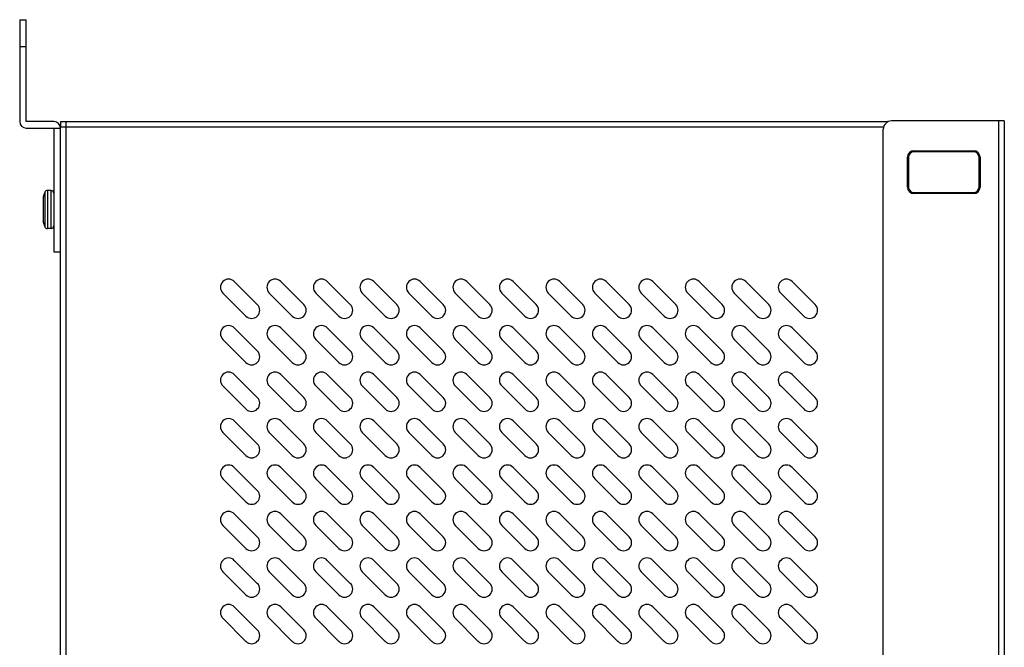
# Model space of a CAD drawing. Header units: millimetres. Extents: x 818 to 1412, y 141 to 561.
# Tile 84 of 86: x 1153 to 1199, y 405 to 434. Entities that reach past the tile are written whole.
import ezdxf

# ---------------------------------------------------------------- set-up
doc = ezdxf.new("R2010")
doc.units = ezdxf.units.MM
doc.header["$LTSCALE"] = 61.468
doc.layers.get('0').update_dxf_attribs({"linetype": 'CONTINUOUS'})

msp = doc.modelspace()

# ---------------------------------------------------------------- linework, layer by layer
at = {"linetype": 'Continuous'}
for p, q in [((1153.3378, 434.3575), (1153.6378, 434.3575)), ((1153.3378, 434.3575), (1153.3378, 429.6575)), ((1153.6378, 429.6575), (1153.6378, 434.3575)), ((1153.6378, 433.1075), (1153.3378, 433.1075)), ((1154.9128, 429.6575), (1153.6378, 429.6575)), ((1153.6378, 429.3575), (1155.2128, 429.3575)), ((1154.9128, 429.3575), (1154.9128, 423.6575)), ((1155.2128, 429.6575), (1193.3645, 429.6575)), ((1155.2128, 429.6575), (1155.2128, 429.4075)), ((1155.4628, 429.4075), (1155.2128, 429.4075)), ((1155.2128, 429.1075), (1155.2128, 429.3575)), ((1155.4628, 429.6575), (1155.4628, 429.4075)), ((1193.1515, 429.4075), (1155.4628, 429.4075)), ((1155.4628, 429.4075), (1155.4628, 347.1575)), ((1193.1378, 347.2825), (1193.1378, 429.3136)), ((1198.7128, 429.6886), (1193.5128, 429.6886)), ((1198.4628, 346.9075), (1198.4628, 429.6886)), ((1198.7128, 429.6886), (1198.7128, 346.9075)), ((1155.2128, 347.4575), (1155.2128, 429.1075)), ((1194.2503, 426.6398), (1194.2503, 428.0148)), ((1194.3003, 428.0148), (1194.3003, 426.6398)), ((1197.3003, 428.2648), (1194.5478, 428.2648)), ((1194.5503, 428.3148), (1197.303, 428.3148)), ((1197.5503, 426.6398), (1197.5503, 428.0148)), ((1197.6003, 428.0148), (1197.6003, 426.6398)), ((1154.4243, 426.1595), (1154.4245, 426.1613)), ((1154.4245, 426.1613), (1154.425, 426.1643)), ((1154.425, 426.1643), (1154.4284, 426.1866)), ((1154.4284, 426.1866), (1154.4285, 426.1876)), ((1154.429, 426.1911), (1154.4291, 426.1915)), ((1154.4291, 426.1915), (1154.4295, 426.1945)), ((1154.4299, 426.1984), (1154.4299, 426.2039)), ((1154.4996, 426.4118), (1154.4996, 424.8033)), ((1154.7878, 426.4825), (1154.6122, 426.4825)), ((1154.6122, 426.4825), (1154.6122, 424.7326)), ((1154.7878, 424.7326), (1154.7878, 426.4825)), ((1194.5503, 426.3898), (1197.3003, 426.3898)), ((1197.3003, 426.3398), (1194.5503, 426.3398)), ((1154.4128, 426.013), (1154.4128, 425.7325)), ((1154.4222, 425.7325), (1154.4128, 425.7325)), ((1154.4299, 425.5267), (1154.4299, 425.6884)), ((1154.4128, 425.4825), (1154.4222, 425.4825)), ((1154.4128, 425.4825), (1154.4128, 425.2021)), ((1154.4245, 425.0538), (1154.4243, 425.0556)), ((1154.425, 425.0508), (1154.4245, 425.0538)), ((1154.4284, 425.0285), (1154.425, 425.0508)), ((1154.4285, 425.0275), (1154.4284, 425.0285)), ((1154.4291, 425.0235), (1154.429, 425.024)), ((1154.4299, 425.0112), (1154.4299, 425.0167)), ((1154.7878, 424.7325), (1154.6122, 424.7325)), ((1154.9128, 423.6575), (1155.2128, 423.6575)), ((1164.2886, 421.2261), (1163.228, 422.2868)), ((1166.4311, 421.2261), (1165.3705, 422.2868)), ((1168.5736, 421.2261), (1167.513, 422.2868)), ((1170.7161, 421.2261), (1169.6555, 422.2868)), ((1172.8586, 421.2261), (1171.798, 422.2868)), ((1175.0011, 421.2261), (1173.9405, 422.2868)), ((1177.1436, 421.2261), (1176.083, 422.2868)), ((1179.2861, 421.2261), (1178.2255, 422.2868)), ((1181.4286, 421.2261), (1180.368, 422.2868)), ((1183.5711, 421.2261), (1182.5105, 422.2868)), ((1185.7136, 421.2261), (1184.653, 422.2868)), ((1187.8561, 421.2261), (1186.7955, 422.2868)), ((1189.9986, 421.2261), (1188.938, 422.2868)), ((1162.6976, 421.7564), (1163.7583, 420.6958)), ((1164.8401, 421.7564), (1165.9008, 420.6958)), ((1166.9826, 421.7564), (1168.0433, 420.6958)), ((1169.1251, 421.7564), (1170.1858, 420.6958)), ((1171.2676, 421.7564), (1172.3283, 420.6958)), ((1173.4101, 421.7564), (1174.4708, 420.6958)), ((1175.5526, 421.7564), (1176.6133, 420.6958)), ((1177.6951, 421.7564), (1178.7558, 420.6958)), ((1179.8376, 421.7564), (1180.8983, 420.6958)), ((1181.9801, 421.7564), (1183.0408, 420.6958)), ((1184.1226, 421.7564), (1185.1833, 420.6958)), ((1186.2651, 421.7564), (1187.3258, 420.6958)), ((1188.4076, 421.7564), (1189.4683, 420.6958)), ((1164.2886, 419.0836), (1163.228, 420.1443)), ((1166.4311, 419.0836), (1165.3705, 420.1443)), ((1168.5736, 419.0836), (1167.513, 420.1443)), ((1170.7161, 419.0836), (1169.6555, 420.1443)), ((1172.8586, 419.0836), (1171.798, 420.1443)), ((1175.0011, 419.0836), (1173.9405, 420.1443)), ((1177.1436, 419.0836), (1176.083, 420.1443)), ((1179.2861, 419.0836), (1178.2255, 420.1443)), ((1181.4286, 419.0836), (1180.368, 420.1443)), ((1183.5711, 419.0836), (1182.5105, 420.1443)), ((1185.7136, 419.0836), (1184.653, 420.1443)), ((1187.8561, 419.0836), (1186.7955, 420.1443)), ((1189.9986, 419.0836), (1188.938, 420.1443)), ((1162.6976, 419.6139), (1163.7583, 418.5533)), ((1164.8401, 419.6139), (1165.9008, 418.5533)), ((1166.9826, 419.6139), (1168.0433, 418.5533)), ((1169.1251, 419.6139), (1170.1858, 418.5533)), ((1171.2676, 419.6139), (1172.3283, 418.5533)), ((1173.4101, 419.6139), (1174.4708, 418.5533)), ((1175.5526, 419.6139), (1176.6133, 418.5533)), ((1177.6951, 419.6139), (1178.7558, 418.5533)), ((1179.8376, 419.6139), (1180.8983, 418.5533)), ((1181.9801, 419.6139), (1183.0408, 418.5533)), ((1184.1226, 419.6139), (1185.1833, 418.5533)), ((1186.2651, 419.6139), (1187.3258, 418.5533)), ((1188.4076, 419.6139), (1189.4683, 418.5533)), ((1164.2886, 416.9411), (1163.228, 418.0018)), ((1166.4311, 416.9411), (1165.3705, 418.0018)), ((1168.5736, 416.9411), (1167.513, 418.0018)), ((1170.7161, 416.9411), (1169.6555, 418.0018)), ((1172.8586, 416.9411), (1171.798, 418.0018)), ((1175.0011, 416.9411), (1173.9405, 418.0018)), ((1177.1436, 416.9411), (1176.083, 418.0018)), ((1179.2861, 416.9411), (1178.2255, 418.0018)), ((1181.4286, 416.9411), (1180.368, 418.0018)), ((1183.5711, 416.9411), (1182.5105, 418.0018)), ((1185.7136, 416.9411), (1184.653, 418.0018)), ((1187.8561, 416.9411), (1186.7955, 418.0018)), ((1189.9986, 416.9411), (1188.938, 418.0018)), ((1162.6976, 417.4714), (1163.7583, 416.4108)), ((1164.8401, 417.4714), (1165.9008, 416.4108)), ((1166.9826, 417.4714), (1168.0433, 416.4108)), ((1169.1251, 417.4714), (1170.1858, 416.4108)), ((1171.2676, 417.4714), (1172.3283, 416.4108)), ((1173.4101, 417.4714), (1174.4708, 416.4108)), ((1175.5526, 417.4714), (1176.6133, 416.4108)), ((1177.6951, 417.4714), (1178.7558, 416.4108)), ((1179.8376, 417.4714), (1180.8983, 416.4108)), ((1181.9801, 417.4714), (1183.0408, 416.4108)), ((1184.1226, 417.4714), (1185.1833, 416.4108)), ((1186.2651, 417.4714), (1187.3258, 416.4108)), ((1188.4076, 417.4714), (1189.4683, 416.4108)), ((1164.2886, 414.7986), (1163.228, 415.8593)), ((1166.4311, 414.7986), (1165.3705, 415.8593)), ((1168.5736, 414.7986), (1167.513, 415.8593)), ((1170.7161, 414.7986), (1169.6555, 415.8593)), ((1172.8586, 414.7986), (1171.798, 415.8593)), ((1175.0011, 414.7986), (1173.9405, 415.8593)), ((1177.1436, 414.7986), (1176.083, 415.8593)), ((1179.2861, 414.7986), (1178.2255, 415.8593)), ((1181.4286, 414.7986), (1180.368, 415.8593)), ((1183.5711, 414.7986), (1182.5105, 415.8593)), ((1185.7136, 414.7986), (1184.653, 415.8593)), ((1187.8561, 414.7986), (1186.7955, 415.8593)), ((1189.9986, 414.7986), (1188.938, 415.8593)), ((1162.6976, 415.3289), (1163.7583, 414.2683)), ((1164.8401, 415.3289), (1165.9008, 414.2683)), ((1166.9826, 415.3289), (1168.0433, 414.2683)), ((1169.1251, 415.3289), (1170.1858, 414.2683)), ((1171.2676, 415.3289), (1172.3283, 414.2683)), ((1173.4101, 415.3289), (1174.4708, 414.2683)), ((1175.5526, 415.3289), (1176.6133, 414.2683)), ((1177.6951, 415.3289), (1178.7558, 414.2683)), ((1179.8376, 415.3289), (1180.8983, 414.2683)), ((1181.9801, 415.3289), (1183.0408, 414.2683)), ((1184.1226, 415.3289), (1185.1833, 414.2683)), ((1186.2651, 415.3289), (1187.3258, 414.2683)), ((1188.4076, 415.3289), (1189.4683, 414.2683)), ((1164.2886, 412.6561), (1163.228, 413.7168)), ((1166.4311, 412.6561), (1165.3705, 413.7168)), ((1168.5736, 412.6561), (1167.513, 413.7168)), ((1170.7161, 412.6561), (1169.6555, 413.7168)), ((1172.8586, 412.6561), (1171.798, 413.7168)), ((1175.0011, 412.6561), (1173.9405, 413.7168)), ((1177.1436, 412.6561), (1176.083, 413.7168)), ((1179.2861, 412.6561), (1178.2255, 413.7168)), ((1181.4286, 412.6561), (1180.368, 413.7168)), ((1183.5711, 412.6561), (1182.5105, 413.7168)), ((1185.7136, 412.6561), (1184.653, 413.7168)), ((1187.8561, 412.6561), (1186.7955, 413.7168)), ((1189.9986, 412.6561), (1188.938, 413.7168)), ((1162.6976, 413.1864), (1163.7583, 412.1258)), ((1164.8401, 413.1864), (1165.9008, 412.1258)), ((1166.9826, 413.1864), (1168.0433, 412.1258)), ((1169.1251, 413.1864), (1170.1858, 412.1258)), ((1171.2676, 413.1864), (1172.3283, 412.1258)), ((1173.4101, 413.1864), (1174.4708, 412.1258)), ((1175.5526, 413.1864), (1176.6133, 412.1258)), ((1177.6951, 413.1864), (1178.7558, 412.1258)), ((1179.8376, 413.1864), (1180.8983, 412.1258)), ((1181.9801, 413.1864), (1183.0408, 412.1258)), ((1184.1226, 413.1864), (1185.1833, 412.1258)), ((1186.2651, 413.1864), (1187.3258, 412.1258)), ((1188.4076, 413.1864), (1189.4683, 412.1258)), ((1164.2886, 410.5136), (1163.228, 411.5743)), ((1166.4311, 410.5136), (1165.3705, 411.5743)), ((1168.5736, 410.5136), (1167.513, 411.5743)), ((1170.7161, 410.5136), (1169.6555, 411.5743)), ((1172.8586, 410.5136), (1171.798, 411.5743)), ((1175.0011, 410.5136), (1173.9405, 411.5743)), ((1177.1436, 410.5136), (1176.083, 411.5743)), ((1179.2861, 410.5136), (1178.2255, 411.5743)), ((1181.4286, 410.5136), (1180.368, 411.5743)), ((1183.5711, 410.5136), (1182.5105, 411.5743)), ((1185.7136, 410.5136), (1184.653, 411.5743)), ((1187.8561, 410.5136), (1186.7955, 411.5743)), ((1189.9986, 410.5136), (1188.938, 411.5743)), ((1162.6976, 411.0439), (1163.7583, 409.9833)), ((1164.8401, 411.0439), (1165.9008, 409.9833)), ((1166.9826, 411.0439), (1168.0433, 409.9833)), ((1169.1251, 411.0439), (1170.1858, 409.9833)), ((1171.2676, 411.0439), (1172.3283, 409.9833)), ((1173.4101, 411.0439), (1174.4708, 409.9833)), ((1175.5526, 411.0439), (1176.6133, 409.9833)), ((1177.6951, 411.0439), (1178.7558, 409.9833)), ((1179.8376, 411.0439), (1180.8983, 409.9833)), ((1181.9801, 411.0439), (1183.0408, 409.9833)), ((1184.1226, 411.0439), (1185.1833, 409.9833)), ((1186.2651, 411.0439), (1187.3258, 409.9833)), ((1188.4076, 411.0439), (1189.4683, 409.9833)), ((1164.2886, 408.3711), (1163.228, 409.4318)), ((1166.4311, 408.3711), (1165.3705, 409.4318)), ((1168.5736, 408.3711), (1167.513, 409.4318)), ((1170.7161, 408.3711), (1169.6555, 409.4318)), ((1172.8586, 408.3711), (1171.798, 409.4318)), ((1175.0011, 408.3711), (1173.9405, 409.4318)), ((1177.1436, 408.3711), (1176.083, 409.4318)), ((1179.2861, 408.3711), (1178.2255, 409.4318)), ((1181.4286, 408.3711), (1180.368, 409.4318)), ((1183.5711, 408.3711), (1182.5105, 409.4318)), ((1185.7136, 408.3711), (1184.653, 409.4318)), ((1187.8561, 408.3711), (1186.7955, 409.4318)), ((1189.9986, 408.3711), (1188.938, 409.4318)), ((1162.6976, 408.9014), (1163.7583, 407.8408)), ((1164.8401, 408.9014), (1165.9008, 407.8408)), ((1166.9826, 408.9014), (1168.0433, 407.8408)), ((1169.1251, 408.9014), (1170.1858, 407.8408)), ((1171.2676, 408.9014), (1172.3283, 407.8408)), ((1173.4101, 408.9014), (1174.4708, 407.8408)), ((1175.5526, 408.9014), (1176.6133, 407.8408)), ((1177.6951, 408.9014), (1178.7558, 407.8408)), ((1179.8376, 408.9014), (1180.8983, 407.8408)), ((1181.9801, 408.9014), (1183.0408, 407.8408)), ((1184.1226, 408.9014), (1185.1833, 407.8408)), ((1186.2651, 408.9014), (1187.3258, 407.8408)), ((1188.4076, 408.9014), (1189.4683, 407.8408)), ((1164.2886, 406.2286), (1163.228, 407.2893)), ((1166.4311, 406.2286), (1165.3705, 407.2893)), ((1168.5736, 406.2286), (1167.513, 407.2893)), ((1170.7161, 406.2286), (1169.6555, 407.2893)), ((1172.8586, 406.2286), (1171.798, 407.2893)), ((1175.0011, 406.2286), (1173.9405, 407.2893)), ((1177.1436, 406.2286), (1176.083, 407.2893)), ((1179.2861, 406.2286), (1178.2255, 407.2893)), ((1181.4286, 406.2286), (1180.368, 407.2893)), ((1183.5711, 406.2286), (1182.5105, 407.2893)), ((1185.7136, 406.2286), (1184.653, 407.2893)), ((1187.8561, 406.2286), (1186.7955, 407.2893)), ((1189.9986, 406.2286), (1188.938, 407.2893)), ((1162.6976, 406.7589), (1163.7583, 405.6983)), ((1164.8401, 406.7589), (1165.9008, 405.6983)), ((1166.9826, 406.7589), (1168.0433, 405.6983)), ((1169.1251, 406.7589), (1170.1858, 405.6983)), ((1171.2676, 406.7589), (1172.3283, 405.6983)), ((1173.4101, 406.7589), (1174.4708, 405.6983)), ((1175.5526, 406.7589), (1176.6133, 405.6983)), ((1177.6951, 406.7589), (1178.7558, 405.6983)), ((1179.8376, 406.7589), (1180.8983, 405.6983)), ((1181.9801, 406.7589), (1183.0408, 405.6983)), ((1184.1226, 406.7589), (1185.1833, 405.6983)), ((1186.2651, 406.7589), (1187.3258, 405.6983)), ((1188.4076, 406.7589), (1189.4683, 405.6983))]:
    msp.add_line(p, q, dxfattribs=at)
for centre, radius, start, end in [((1153.6378, 429.6575), 0.3, 180, 270), ((1154.9128, 429.3575), 0.3, 0, 90), ((1193.5128, 429.3136), 0.375, 90, 180), ((1194.5503, 428.0148), 0.3, 90.00596, 180), ((1194.5503, 428.0148), 0.25, 90.55679, 180), ((1197.3003, 428.0148), 0.25, 0, 89.98689), ((1197.3002, 428.0147), 0.3001, 0.02364, 89.46091), ((1194.5503, 426.6398), 0.3, 180, 270), ((1194.5503, 426.6398), 0.25, 180, 270), ((1197.3003, 426.6398), 0.3, 270, 0), ((1197.3003, 426.6398), 0.25, 270, 0), ((1155.3425, 426.0138), 0.9297, 175.96358, 177.32712), ((1155.3401, 426.014), 0.9273, 174.59496, 175.96358), ((1155.3355, 426.0144), 0.9227, 173.83689, 174.59508), ((1155.3294, 426.0151), 0.9165, 173.21401, 173.83674), ((1155.3202, 426.0162), 0.9073, 171.8127, 173.21533), ((1156.7237, 425.8134), 2.3254, 171.44153, 171.79236), ((1153.8443, 426.2736), 0.5906, 351.62249, 351.96135), ((1155.2878, 426.0318), 0.875, 154.26205, 168.66001), ((1154.6122, 426.3575), 0.125, 90, 154.26188), ((1154.7878, 426.3575), 0.125, 0, 90), ((1155.3676, 426.013), 0.9548, 178.677, 180.00183), ((1155.3516, 426.0134), 0.9388, 177.32883, 178.67707), ((1155.3676, 425.202), 0.9548, 179.99817, 181.323), ((1155.3516, 425.2017), 0.9388, 181.32293, 182.67117), ((1155.3425, 425.2013), 0.9297, 182.67289, 184.03644), ((1155.3401, 425.2011), 0.9273, 184.03644, 185.40507), ((1155.3355, 425.2007), 0.9226, 185.40493, 186.17793), ((1155.3293, 425.2), 0.9165, 186.17811, 186.78605), ((1155.3202, 425.1989), 0.9073, 186.78471, 188.18732), ((1156.7269, 425.4021), 2.3285, 188.20782, 188.55826), ((1153.906, 424.9503), 0.5282, 8.01878, 8.3977), ((1154.2143, 424.9933), 0.2169, 7.22132, 8.00931), ((1155.2878, 425.1832), 0.875, 191.33999, 205.73795), ((1154.6122, 424.8575), 0.125, 205.73812, 270), ((1154.7878, 424.8575), 0.125, 270, 0), ((1162.9628, 422.0216), 0.375, 45, 225), ((1165.1053, 422.0216), 0.375, 45, 225), ((1167.2478, 422.0216), 0.375, 45, 225), ((1169.3903, 422.0216), 0.375, 45, 225), ((1171.5328, 422.0216), 0.375, 45, 225), ((1173.6753, 422.0216), 0.375, 45, 225), ((1175.8178, 422.0216), 0.375, 45, 225), ((1177.9603, 422.0216), 0.375, 45, 225), ((1180.1028, 422.0216), 0.375, 45, 225), ((1182.2453, 422.0216), 0.375, 45, 225), ((1184.3878, 422.0216), 0.375, 45, 225), ((1186.5303, 422.0216), 0.375, 45, 225), ((1188.6728, 422.0216), 0.375, 45, 225), ((1164.0235, 420.961), 0.375, 225, 45), ((1166.166, 420.961), 0.375, 225, 45), ((1168.3085, 420.961), 0.375, 225, 45), ((1170.451, 420.961), 0.375, 225, 45), ((1172.5935, 420.961), 0.375, 225, 45), ((1174.736, 420.961), 0.375, 225, 45), ((1176.8785, 420.961), 0.375, 225, 45), ((1179.021, 420.961), 0.375, 225, 45), ((1181.1635, 420.961), 0.375, 225, 45), ((1183.306, 420.961), 0.375, 225, 45), ((1185.4485, 420.961), 0.375, 225, 45), ((1187.591, 420.961), 0.375, 225, 45), ((1189.7335, 420.961), 0.375, 225, 45), ((1162.9628, 419.8791), 0.375, 45, 225), ((1165.1053, 419.8791), 0.375, 45, 225), ((1167.2478, 419.8791), 0.375, 45, 225), ((1169.3903, 419.8791), 0.375, 45, 225), ((1171.5328, 419.8791), 0.375, 45, 225), ((1173.6753, 419.8791), 0.375, 45, 225), ((1175.8178, 419.8791), 0.375, 45, 225), ((1177.9603, 419.8791), 0.375, 45, 225), ((1180.1028, 419.8791), 0.375, 45, 225), ((1182.2453, 419.8791), 0.375, 45, 225), ((1184.3878, 419.8791), 0.375, 45, 225), ((1186.5303, 419.8791), 0.375, 45, 225), ((1188.6728, 419.8791), 0.375, 45, 225), ((1164.0235, 418.8185), 0.375, 225, 45), ((1166.166, 418.8185), 0.375, 225, 45), ((1168.3085, 418.8185), 0.375, 225, 45), ((1170.451, 418.8185), 0.375, 225, 45), ((1172.5935, 418.8185), 0.375, 225, 45), ((1174.736, 418.8185), 0.375, 225, 45), ((1176.8785, 418.8185), 0.375, 225, 45), ((1179.021, 418.8185), 0.375, 225, 45), ((1181.1635, 418.8185), 0.375, 225, 45), ((1183.306, 418.8185), 0.375, 225, 45), ((1185.4485, 418.8185), 0.375, 225, 45), ((1187.591, 418.8185), 0.375, 225, 45), ((1189.7335, 418.8185), 0.375, 225, 45), ((1162.9628, 417.7366), 0.375, 45, 225), ((1165.1053, 417.7366), 0.375, 45, 225), ((1167.2478, 417.7366), 0.375, 45, 225), ((1169.3903, 417.7366), 0.375, 45, 225), ((1171.5328, 417.7366), 0.375, 45, 225), ((1173.6753, 417.7366), 0.375, 45, 225), ((1175.8178, 417.7366), 0.375, 45, 225), ((1177.9603, 417.7366), 0.375, 45, 225), ((1180.1028, 417.7366), 0.375, 45, 225), ((1182.2453, 417.7366), 0.375, 45, 225), ((1184.3878, 417.7366), 0.375, 45, 225), ((1186.5303, 417.7366), 0.375, 45, 225), ((1188.6728, 417.7366), 0.375, 45, 225), ((1164.0235, 416.676), 0.375, 225, 45), ((1166.166, 416.676), 0.375, 225, 45), ((1168.3085, 416.676), 0.375, 225, 45), ((1170.451, 416.676), 0.375, 225, 45), ((1172.5935, 416.676), 0.375, 225, 45), ((1174.736, 416.676), 0.375, 225, 45), ((1176.8785, 416.676), 0.375, 225, 45), ((1179.021, 416.676), 0.375, 225, 45), ((1181.1635, 416.676), 0.375, 225, 45), ((1183.306, 416.676), 0.375, 225, 45), ((1185.4485, 416.676), 0.375, 225, 45), ((1187.591, 416.676), 0.375, 225, 45), ((1189.7335, 416.676), 0.375, 225, 45), ((1162.9628, 415.5941), 0.375, 45, 225), ((1165.1053, 415.5941), 0.375, 45, 225), ((1167.2478, 415.5941), 0.375, 45, 225), ((1169.3903, 415.5941), 0.375, 45, 225), ((1171.5328, 415.5941), 0.375, 45, 225), ((1173.6753, 415.5941), 0.375, 45, 225), ((1175.8178, 415.5941), 0.375, 45, 225), ((1177.9603, 415.5941), 0.375, 45, 225), ((1180.1028, 415.5941), 0.375, 45, 225), ((1182.2453, 415.5941), 0.375, 45, 225), ((1184.3878, 415.5941), 0.375, 45, 225), ((1186.5303, 415.5941), 0.375, 45, 225), ((1188.6728, 415.5941), 0.375, 45, 225), ((1164.0235, 414.5335), 0.375, 225, 45), ((1166.166, 414.5335), 0.375, 225, 45), ((1168.3085, 414.5335), 0.375, 225, 45), ((1170.451, 414.5335), 0.375, 225, 45), ((1172.5935, 414.5335), 0.375, 225, 45), ((1174.736, 414.5335), 0.375, 225, 45), ((1176.8785, 414.5335), 0.375, 225, 45), ((1179.021, 414.5335), 0.375, 225, 45), ((1181.1635, 414.5335), 0.375, 225, 45), ((1183.306, 414.5335), 0.375, 225, 45), ((1185.4485, 414.5335), 0.375, 225, 45), ((1187.591, 414.5335), 0.375, 225, 45), ((1189.7335, 414.5335), 0.375, 225, 45), ((1162.9628, 413.4516), 0.375, 45, 225), ((1165.1053, 413.4516), 0.375, 45, 225), ((1167.2478, 413.4516), 0.375, 45, 225), ((1169.3903, 413.4516), 0.375, 45, 225), ((1171.5328, 413.4516), 0.375, 45, 225), ((1173.6753, 413.4516), 0.375, 45, 225), ((1175.8178, 413.4516), 0.375, 45, 225), ((1177.9603, 413.4516), 0.375, 45, 225), ((1180.1028, 413.4516), 0.375, 45, 225), ((1182.2453, 413.4516), 0.375, 45, 225), ((1184.3878, 413.4516), 0.375, 45, 225), ((1186.5303, 413.4516), 0.375, 45, 225), ((1188.6728, 413.4516), 0.375, 45, 225), ((1164.0235, 412.391), 0.375, 225, 45), ((1166.166, 412.391), 0.375, 225, 45), ((1168.3085, 412.391), 0.375, 225, 45), ((1170.451, 412.391), 0.375, 225, 45), ((1172.5935, 412.391), 0.375, 225, 45), ((1174.736, 412.391), 0.375, 225, 45), ((1176.8785, 412.391), 0.375, 225, 45), ((1179.021, 412.391), 0.375, 225, 45), ((1181.1635, 412.391), 0.375, 225, 45), ((1183.306, 412.391), 0.375, 225, 45), ((1185.4485, 412.391), 0.375, 225, 45), ((1187.591, 412.391), 0.375, 225, 45), ((1189.7335, 412.391), 0.375, 225, 45), ((1162.9628, 411.3091), 0.375, 45, 225), ((1165.1053, 411.3091), 0.375, 45, 225), ((1167.2478, 411.3091), 0.375, 45, 225), ((1169.3903, 411.3091), 0.375, 45, 225), ((1171.5328, 411.3091), 0.375, 45, 225), ((1173.6753, 411.3091), 0.375, 45, 225), ((1175.8178, 411.3091), 0.375, 45, 225), ((1177.9603, 411.3091), 0.375, 45, 225), ((1180.1028, 411.3091), 0.375, 45, 225), ((1182.2453, 411.3091), 0.375, 45, 225), ((1184.3878, 411.3091), 0.375, 45, 225), ((1186.5303, 411.3091), 0.375, 45, 225), ((1188.6728, 411.3091), 0.375, 45, 225), ((1164.0235, 410.2485), 0.375, 225, 45), ((1166.166, 410.2485), 0.375, 225, 45), ((1168.3085, 410.2485), 0.375, 225, 45), ((1170.451, 410.2485), 0.375, 225, 45), ((1172.5935, 410.2485), 0.375, 225, 45), ((1174.736, 410.2485), 0.375, 225, 45), ((1176.8785, 410.2485), 0.375, 225, 45), ((1179.021, 410.2485), 0.375, 225, 45), ((1181.1635, 410.2485), 0.375, 225, 45), ((1183.306, 410.2485), 0.375, 225, 45), ((1185.4485, 410.2485), 0.375, 225, 45), ((1187.591, 410.2485), 0.375, 225, 45), ((1189.7335, 410.2485), 0.375, 225, 45), ((1162.9628, 409.1666), 0.375, 45, 225), ((1165.1053, 409.1666), 0.375, 45, 225), ((1167.2478, 409.1666), 0.375, 45, 225), ((1169.3903, 409.1666), 0.375, 45, 225), ((1171.5328, 409.1666), 0.375, 45, 225), ((1173.6753, 409.1666), 0.375, 45, 225), ((1175.8178, 409.1666), 0.375, 45, 225), ((1177.9603, 409.1666), 0.375, 45, 225), ((1180.1028, 409.1666), 0.375, 45, 225), ((1182.2453, 409.1666), 0.375, 45, 225), ((1184.3878, 409.1666), 0.375, 45, 225), ((1186.5303, 409.1666), 0.375, 45, 225), ((1188.6728, 409.1666), 0.375, 45, 225), ((1164.0235, 408.106), 0.375, 225, 45), ((1166.166, 408.106), 0.375, 225, 45), ((1168.3085, 408.106), 0.375, 225, 45), ((1170.451, 408.106), 0.375, 225, 45), ((1172.5935, 408.106), 0.375, 225, 45), ((1174.736, 408.106), 0.375, 225, 45), ((1176.8785, 408.106), 0.375, 225, 45), ((1179.021, 408.106), 0.375, 225, 45), ((1181.1635, 408.106), 0.375, 225, 45), ((1183.306, 408.106), 0.375, 225, 45), ((1185.4485, 408.106), 0.375, 225, 45), ((1187.591, 408.106), 0.375, 225, 45), ((1189.7335, 408.106), 0.375, 225, 45), ((1162.9628, 407.0241), 0.375, 45, 225), ((1165.1053, 407.0241), 0.375, 45, 225), ((1167.2478, 407.0241), 0.375, 45, 225), ((1169.3903, 407.0241), 0.375, 45, 225), ((1171.5328, 407.0241), 0.375, 45, 225), ((1173.6753, 407.0241), 0.375, 45, 225), ((1175.8178, 407.0241), 0.375, 45, 225), ((1177.9603, 407.0241), 0.375, 45, 225), ((1180.1028, 407.0241), 0.375, 45, 225), ((1182.2453, 407.0241), 0.375, 45, 225), ((1184.3878, 407.0241), 0.375, 45, 225), ((1186.5303, 407.0241), 0.375, 45, 225), ((1188.6728, 407.0241), 0.375, 45, 225), ((1164.0235, 405.9635), 0.375, 225, 45), ((1166.166, 405.9635), 0.375, 225, 45), ((1168.3085, 405.9635), 0.375, 225, 45), ((1170.451, 405.9635), 0.375, 225, 45), ((1172.5935, 405.9635), 0.375, 225, 45), ((1174.736, 405.9635), 0.375, 225, 45), ((1176.8785, 405.9635), 0.375, 225, 45), ((1179.021, 405.9635), 0.375, 225, 45), ((1181.1635, 405.9635), 0.375, 225, 45), ((1183.306, 405.9635), 0.375, 225, 45), ((1185.4485, 405.9635), 0.375, 225, 45), ((1187.591, 405.9635), 0.375, 225, 45), ((1189.7335, 405.9635), 0.375, 225, 45)]:
    msp.add_arc(centre, radius, start, end, dxfattribs=at)
for points, knots in [([(1154.4295, 426.1945), (1154.4296, 426.1949), (1154.4297, 426.1962), (1154.4299, 426.1975), (1154.4299, 426.1984)], [0, 0, 0, 0, 0.3436324, 1, 1, 1, 1]), ([(1154.4299, 425.6884), (1154.4299, 425.6943), (1154.4295, 425.7051), (1154.428, 425.7188), (1154.4259, 425.7275), (1154.424, 425.7315), (1154.4227, 425.7325), (1154.4222, 425.7325)], [0, 0, 0, 0, 0.3888679, 0.7025205, 0.9072153, 0.9657382, 1, 1, 1, 1]), ([(1154.4222, 425.4825), (1154.4227, 425.4825), (1154.424, 425.4835), (1154.4259, 425.4876), (1154.428, 425.4963), (1154.4295, 425.51), (1154.4299, 425.5207), (1154.4299, 425.5267)], [0, 0, 0, 0, 0.0342559, 0.0927655, 0.2974678, 0.6111611, 1, 1, 1, 1]), ([(1154.4299, 425.0167), (1154.4299, 425.0169), (1154.4298, 425.0182), (1154.4296, 425.0195), (1154.4295, 425.0206)], [0, 0, 0, 0, 0.1545034, 1, 1, 1, 1])]:
    msp.add_open_spline(points, degree=3, knots=knots, dxfattribs=at)

doc.saveas('drawing.dxf')
